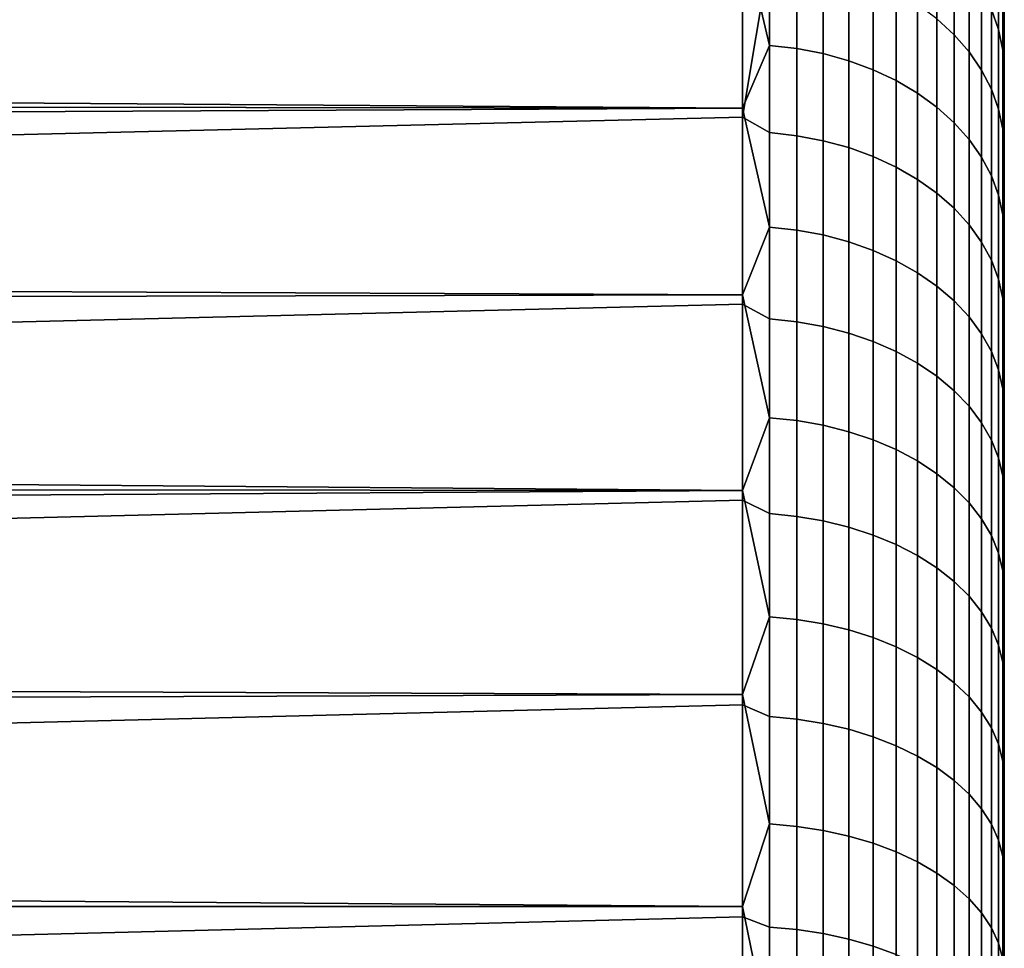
# Model space of a CAD drawing. Header units: metres. Extents: x -28 to 70, y -212 to 28.
# Tile 234 of 239: x 65.98 to 69.74, y 11.11 to 14.66. Entities that reach past the tile are written whole.
import ezdxf

# ---------------------------------------------------------------- set-up
doc = ezdxf.new("R2010")
doc.units = ezdxf.units.M
doc.layers.add('solid_10_261_102_XXX', color=7, linetype='CONTINUOUS')

msp = doc.modelspace()

# ---------------------------------------------------------------- linework, layer by layer
at = {"layer": 'solid_10_261_102_XXX'}
for points in [[(69.738998, -17.769133, 107.272606), (69.738998, 17.932938, 107.72229), (69.738998, 18.08532, 108.175804), (69.738998, -17.932938, 107.72229)], [(69.738998, 15.504929, 108.356667), (69.738998, -18.08532, 108.175804), (69.738998, -17.932938, 107.72229), (69.738998, 18.08532, 108.175804)], [(69.738998, -15.504929, 119.643333), (69.738998, 18.046963, 119.941978), (69.738998, 17.891581, 120.394615), (69.738998, -18.046963, 119.941978)], [(69.738998, 15.504929, 119.643333), (69.738998, 18.046963, 119.941978), (69.738998, -15.504929, 119.643333)], [(69.738998, -17.594128, 106.82737), (69.738998, 17.769133, 107.272606), (69.738998, 17.932938, 107.72229), (69.738998, -17.769133, 107.272606)], [(69.738998, -18.046963, 119.941978), (69.738998, 17.891581, 120.394615), (69.738998, 17.724884, 120.843132), (69.738998, -17.891581, 120.394615)], [(69.738998, -17.407883, 106.38649), (69.738998, 17.594128, 106.82737), (69.738998, 17.769133, 107.272606), (69.738998, -17.594128, 106.82737)], [(69.738998, -17.891581, 120.394615), (69.738998, 17.724884, 120.843132), (69.738998, 17.546949, 121.287277), (69.738998, -17.724884, 120.843132)], [(69.738998, -17.210682, 105.95063), (69.738998, 17.407883, 106.38649), (69.738998, 17.594128, 106.82737), (69.738998, -17.407883, 106.38649)], [(69.738998, -17.724884, 120.843132), (69.738998, 17.546949, 121.287277), (69.738998, 17.357862, 121.726875), (69.738998, -17.546949, 121.287277)], [(69.738998, -17.002487, 105.519714), (69.738998, 17.210682, 105.95063), (69.738998, 17.407883, 106.38649), (69.738998, -17.210682, 105.95063)], [(69.738998, -17.546949, 121.287277), (69.738998, 17.357862, 121.726875), (69.738998, 17.157831, 122.161415), (69.738998, -17.357862, 121.726875)], [(69.738998, -16.783562, 105.094269), (69.738998, 17.002487, 105.519714), (69.738998, 17.210682, 105.95063), (69.738998, -17.002487, 105.519714)], [(69.738998, -17.357862, 121.726875), (69.738998, 17.157831, 122.161415), (69.738998, 16.946838, 122.590958), (69.738998, -17.157831, 122.161415)], [(69.738998, -16.553968, 104.674446), (69.738998, 16.783562, 105.094269), (69.738998, 17.002487, 105.519714), (69.738998, -16.783562, 105.094269)], [(69.738998, -17.157831, 122.161415), (69.738998, 16.946838, 122.590958), (69.738998, 16.725189, 123.014877), (69.738998, -16.946838, 122.590958)], [(69.738998, -16.313856, 104.26049), (69.738998, 16.553968, 104.674446), (69.738998, 16.783562, 105.094269), (69.738998, -16.553968, 104.674446)], [(69.738998, -16.946838, 122.590958), (69.738998, 16.725189, 123.014877), (69.738998, 16.492826, 123.433266), (69.738998, -16.725189, 123.014877)], [(69.738998, -16.063461, 103.852829), (69.738998, 16.313856, 104.26049), (69.738998, 16.553968, 104.674446), (69.738998, -16.313856, 104.26049)], [(69.738998, -16.725189, 123.014877), (69.738998, 16.492826, 123.433266), (69.738998, 16.250076, 123.845558), (69.738998, -16.492826, 123.433266)], [(69.738998, -15.802787, 103.451454), (69.738998, 16.063461, 103.852829), (69.738998, 16.313856, 104.26049), (69.738998, -16.063461, 103.852829)], [(69.738998, -16.492826, 123.433266), (69.738998, 16.250076, 123.845558), (69.738998, 15.996932, 124.251732), (69.738998, -16.250076, 123.845558)], [(69.738998, -15.532204, 103.056938), (69.738998, 15.802787, 103.451454), (69.738998, 16.063461, 103.852829), (69.738998, -15.802787, 103.451454)], [(69.738998, 16, 114), (69.738998, -15.980101, 113.202301), (69.738998, -15.920498, 112.40696), (69.738998, 15.980101, 113.202301)], [(69.738998, 15.980101, 114.797699), (69.738998, -16, 114), (69.738998, -15.980101, 113.202301), (69.738998, 16, 114)], [(69.738998, -16.250076, 123.845558), (69.738998, 15.996932, 124.251732), (69.738998, 15.733649, 124.651398), (69.738998, -15.996932, 124.251732)], [(69.738998, 15.980101, 113.202301), (69.738998, -15.920498, 112.40696), (69.738998, -15.821272, 111.61525), (69.738998, 15.920498, 112.40696)], [(69.738998, 15.920498, 115.59304), (69.738998, -15.980101, 114.797699), (69.738998, -16, 114), (69.738998, 15.980101, 114.797699)], [(69.738998, 15.920498, 112.40696), (69.738998, -15.821272, 111.61525), (69.738998, -15.682758, 110.829643), (69.738998, 15.821272, 111.61525)], [(69.738998, 15.821272, 116.38475), (69.738998, -15.920498, 115.59304), (69.738998, -15.980101, 114.797699), (69.738998, 15.920498, 115.59304)], [(69.738998, 15.821272, 111.61525), (69.738998, -15.682758, 110.829643), (69.738998, -15.505274, 110.052055), (69.738998, 15.682758, 110.829643)], [(69.738998, 15.682758, 117.170357), (69.738998, -15.821272, 116.38475), (69.738998, -15.920498, 115.59304), (69.738998, 15.821272, 116.38475)], [(69.738998, -15.251647, 102.669197), (69.738998, 15.532204, 103.056938), (69.738998, 15.802787, 103.451454), (69.738998, -15.532204, 103.056938)], [(69.738998, -15.996932, 124.251732), (69.738998, 15.733649, 124.651398), (69.738998, 15.460397, 125.044273), (69.738998, -15.733649, 124.651398)], [(69.738998, 15.682758, 110.829643), (69.738998, -15.505274, 110.052055), (69.738998, -15.289163, 109.283905), (69.738998, 15.505274, 110.052055)], [(69.738998, 15.505274, 117.947945), (69.738998, -15.682758, 117.170357), (69.738998, -15.821272, 116.38475), (69.738998, 15.682758, 117.170357)], [(69.738998, -14.961531, 102.288788), (69.738998, 15.251647, 102.669197), (69.738998, 15.532204, 103.056938), (69.738998, -15.251647, 102.669197)], [(69.738998, 15.505274, 110.052055), (69.738998, -15.289163, 109.283905), (69.738998, -15.035082, 108.527679), (69.738998, 15.289163, 109.283905)], [(69.738998, 15.289163, 118.716095), (69.738998, -15.505274, 117.947945), (69.738998, -15.682758, 117.170357), (69.738998, 15.505274, 117.947945)], [(69.738998, 15.504929, 108.356667), (69.738998, -15.504929, 108.356667), (69.738998, -18.08532, 108.175804)], [(69.738998, 15.504929, 119.643333), (69.738998, -15.504929, 119.643333), (69.738998, -15.035082, 119.472321)], [(69.738998, 15.504929, 108.356667), (69.738998, 15.035082, 108.527679), (69.738998, -15.504929, 108.356667)], [(69.738998, 15.035082, 119.472321), (69.738998, 15.504929, 119.643333), (69.738998, -15.035082, 119.472321)], [(69.738998, -15.733649, 124.651398), (69.738998, 15.460397, 125.044273), (69.738998, 15.177266, 125.430244), (69.738998, -15.460397, 125.044273)], [(69.481728, 15.297222, 126.364792), (69.481728, 14.667159, 127.10601), (69.547707, 14.60647, 127.051781), (69.547707, 15.233926, 126.313629)], [(69.689995, 14.703759, 101.4842), (69.689995, 15.304596, 102.226509), (69.717125, 15.224382, 102.288216), (69.717125, 14.626696, 101.549797)], [(69.738998, 15.035082, 108.527679), (69.738998, 15.289163, 109.283905), (69.738998, -15.035082, 108.527679)], [(69.738998, 15.035082, 119.472321), (69.738998, -15.289163, 118.716095), (69.738998, -15.505274, 117.947945), (69.738998, 15.289163, 118.716095)], [(69.738998, -14.661831, 101.915688), (69.738998, 14.961531, 102.288788), (69.738998, 15.251647, 102.669197), (69.738998, -14.961531, 102.288788)], [(68.842171, 14.566311, 100.302948), (68.738998, 15.004255, 100.77607), (68.842171, 15.22572, 101.039909)], [(68.842171, 14.566311, 100.302948), (68.842171, 15.22572, 101.039909), (68.945679, 15.213342, 101.050446), (68.945679, 14.554468, 100.314087)], [(68.945679, 14.554468, 100.314087), (68.945679, 15.213342, 101.050446), (69.046921, 15.192784, 101.06794), (69.046921, 14.534801, 100.332581)], [(69.547707, 15.233926, 126.313629), (69.547707, 14.60647, 127.051781), (69.604813, 14.540965, 126.993248), (69.604813, 15.165607, 126.258408)], [(69.717125, 14.626696, 101.549797), (69.717125, 15.224382, 102.288216), (69.733521, 15.14236, 102.351311), (69.733521, 14.547892, 101.616875)], [(69.046921, 14.534801, 100.332581), (69.046921, 15.192784, 101.06794), (69.144783, 15.164273, 101.092209), (69.144783, 14.507525, 100.358231)], [(69.144783, 14.507525, 100.358231), (69.144783, 15.164273, 101.092209), (69.238182, 15.128122, 101.122986), (69.238182, 14.472939, 100.390747)], [(69.604813, 15.165607, 126.258408), (69.604813, 14.540965, 126.993248), (69.65242, 14.471364, 126.931053), (69.65242, 15.093017, 126.19973)], [(69.738998, -15.460397, 125.044273), (69.738998, 15.177266, 125.430244), (69.738998, 14.884641, 125.808784), (69.738998, -15.177266, 125.430244)], [(69.238182, 14.472939, 100.390747), (69.238182, 15.128122, 101.122986), (69.326111, 15.084727, 101.15992), (69.326111, 14.431424, 100.429787)], [(69.733521, 15.14236, 102.351311), (69.738998, 14.961531, 102.288788), (69.738998, 14.661831, 101.915688)], [(69.733521, 14.547892, 101.616875), (69.733521, 15.14236, 102.351311), (69.738998, 14.661831, 101.915688)], [(69.65242, 15.093017, 126.19973), (69.65242, 14.471364, 126.931053), (69.689995, 14.398432, 126.865883), (69.689995, 15.016951, 126.138245)], [(69.326111, 14.431424, 100.429787), (69.326111, 15.084727, 101.15992), (69.407585, 15.034565, 101.202621), (69.407585, 14.383434, 100.474915)], [(69.407585, 14.383434, 100.474915), (69.407585, 15.034565, 101.202621), (69.481728, 14.978186, 101.25061), (69.481728, 14.329497, 100.525635)], [(69.689995, 15.016951, 126.138245), (69.689995, 14.398432, 126.865883), (69.717125, 14.322968, 126.798454), (69.717125, 14.938245, 126.074631)], [(69.738998, 15.035082, 108.527679), (69.738998, -15.035082, 108.527679), (69.738998, -15.504929, 108.356667)], [(69.738998, 15.035082, 119.472321), (69.738998, -15.035082, 119.472321), (69.738998, -15.289163, 118.716095)], [(23.429691, 14.658836, 100.394173), (23.217052, 14.924403, 100.686012), (68.738998, 15.004255, 100.77607), (68.738998, 14.32591, 100.04406)], [(68.842171, 14.566311, 100.302948), (68.738998, 14.32591, 100.04406), (68.738998, 15.004255, 100.77607)], [(69.481728, 14.329497, 100.525635), (69.481728, 14.978186, 101.25061), (69.547707, 14.916209, 101.30336), (69.547707, 14.270205, 100.58139)], [(68.738998, 14.97224, 127.26017), (59.5, 14.753886, 127.502701), (59.5, 14.068986, 128.214905), (68.738998, 14.292127, 127.99054)], [(68.842171, 14.909554, 127.322601), (68.738998, 14.97224, 127.26017), (68.738998, 14.292127, 127.99054)], [(69.717125, 14.938245, 126.074631), (69.717125, 14.322968, 126.798454), (69.733521, 14.245801, 126.7295), (69.733521, 14.857763, 126.009575)], [(69.738998, -14.35288, 101.550308), (69.738998, 14.661831, 101.915688), (69.738998, 14.961531, 102.288788), (69.738998, -14.661831, 101.915688)], [(68.842171, 14.909554, 127.322601), (68.738998, 14.292127, 127.99054), (68.842171, 14.232607, 128.043488)], [(68.842171, 14.909554, 127.322601), (68.842171, 14.232607, 128.043488), (68.945679, 14.221036, 128.032074), (68.945679, 14.897432, 127.311775)], [(69.547707, 14.270205, 100.58139), (69.547707, 14.916209, 101.30336), (69.604813, 14.849316, 101.360298), (69.604813, 14.206208, 100.641563)], [(68.945679, 14.897432, 127.311775), (68.945679, 14.221036, 128.032074), (69.046921, 14.201819, 128.013107), (69.046921, 14.877302, 127.293785)], [(69.046921, 14.877302, 127.293785), (69.046921, 14.201819, 128.013107), (69.144783, 14.175169, 127.986809), (69.144783, 14.849383, 127.268837)], [(69.733521, 14.857763, 126.009575), (69.738998, 14.582468, 126.179962), (69.738998, 14.884641, 125.808784)], [(69.738998, -15.177266, 125.430244), (69.738998, 14.884641, 125.808784), (69.738998, 14.582468, 126.179962), (69.738998, -14.884641, 125.808784)], [(69.144783, 14.849383, 127.268837), (69.144783, 14.175169, 127.986809), (69.238182, 14.141376, 127.953468), (69.238182, 14.813982, 127.237206)], [(69.604813, 14.206208, 100.641563), (69.604813, 14.849316, 101.360298), (69.65242, 14.778239, 101.420799), (69.65242, 14.138209, 100.705505)], [(69.733521, 14.857763, 126.009575), (69.733521, 14.245801, 126.7295), (69.738998, 14.582468, 126.179962)], [(69.238182, 14.813982, 127.237206), (69.238182, 14.141376, 127.953468), (69.326111, 14.10081, 127.913437), (69.326111, 14.771488, 127.199234)], [(69.326111, 14.771488, 127.199234), (69.326111, 14.10081, 127.913437), (69.407585, 14.05392, 127.867172), (69.407585, 14.722367, 127.155342)], [(69.65242, 14.138209, 100.705505), (69.65242, 14.778239, 101.420799), (69.689995, 14.703759, 101.4842), (69.689995, 14.066956, 100.772507)], [(69.407585, 14.722367, 127.155342), (69.407585, 14.05392, 127.867172), (69.481728, 14.001219, 127.81517), (69.481728, 14.667159, 127.10601)], [(69.689995, 14.066956, 100.772507), (69.689995, 14.703759, 101.4842), (69.717125, 14.626696, 101.549797), (69.717125, 13.993229, 100.841835)], [(23.646887, 14.385695, 100.10569), (23.429691, 14.658836, 100.394173), (68.738998, 14.32591, 100.04406)], [(69.481728, 14.667159, 127.10601), (69.481728, 14.001219, 127.81517), (69.547707, 13.943284, 127.758003), (69.547707, 14.60647, 127.051781)], [(69.733521, 14.547892, 101.616875), (69.738998, 14.661831, 101.915688), (69.738998, 14.35288, 101.550308)], [(69.738998, -14.35288, 101.550308), (69.738998, 14.35288, 101.550308), (69.738998, 14.661831, 101.915688)], [(69.547707, 14.60647, 127.051781), (69.547707, 13.943284, 127.758003), (69.604813, 13.880754, 127.696304), (69.604813, 14.540965, 126.993248)], [(69.717125, 13.993229, 100.841835), (69.717125, 14.626696, 101.549797), (69.733521, 14.547892, 101.616875), (69.733521, 13.917839, 100.912727)], [(68.842171, 13.87127, 99.599503), (68.738998, 14.32591, 100.04406), (68.842171, 14.566311, 100.302948)], [(68.842171, 13.87127, 99.599503), (68.842171, 14.566311, 100.302948), (68.945679, 14.554468, 100.314087), (68.945679, 13.859993, 99.611206)], [(69.733521, 14.245801, 126.7295), (69.738998, 14.271245, 126.54319), (69.738998, 14.582468, 126.179962)], [(69.738998, -14.884641, 125.808784), (69.738998, 14.582468, 126.179962), (69.738998, 14.271245, 126.54319), (69.738998, -14.582468, 126.179962)], [(68.945679, 13.859993, 99.611206), (68.945679, 14.554468, 100.314087), (69.046921, 14.534801, 100.332581), (69.046921, 13.841265, 99.630653)], [(69.046921, 13.841265, 99.630653), (69.046921, 14.534801, 100.332581), (69.144783, 14.507525, 100.358231), (69.144783, 13.81529, 99.657616)], [(69.604813, 14.540965, 126.993248), (69.604813, 13.880754, 127.696304), (69.65242, 13.814313, 127.630753), (69.65242, 14.471364, 126.931053)], [(69.733521, 14.547892, 101.616875), (69.738998, 14.35288, 101.550308), (69.738998, 14.034831, 101.192841)], [(69.733521, 13.917839, 100.912727), (69.733521, 14.547892, 101.616875), (69.738998, 14.034831, 101.192841)], [(69.144783, 13.81529, 99.657616), (69.144783, 14.507525, 100.358231), (69.238182, 14.472939, 100.390747), (69.238182, 13.782354, 99.691811)], [(69.238182, 13.782354, 99.691811), (69.238182, 14.472939, 100.390747), (69.326111, 14.431424, 100.429787), (69.326111, 13.74282, 99.732849)], [(69.65242, 14.471364, 126.931053), (69.65242, 13.814313, 127.630753), (69.689995, 13.744692, 127.56205), (69.689995, 14.398432, 126.865883)], [(69.326111, 13.74282, 99.732849), (69.326111, 14.431424, 100.429787), (69.407585, 14.383434, 100.474915), (69.407585, 13.69712, 99.780296)], [(23.868639, 14.104941, 99.82077), (23.646887, 14.385695, 100.10569), (68.738998, 14.32591, 100.04406)], [(69.407585, 13.69712, 99.780296), (69.407585, 14.383434, 100.474915), (69.481728, 14.329497, 100.525635), (69.481728, 13.645757, 99.833618)], [(69.689995, 14.398432, 126.865883), (69.689995, 13.744692, 127.56205), (69.717125, 13.672654, 127.490974), (69.717125, 14.322968, 126.798454)], [(69.738998, -14.034831, 101.192841), (69.738998, 14.034831, 101.192841), (69.738998, 14.35288, 101.550308)], [(69.738998, -14.35288, 101.550308), (69.738998, -14.034831, 101.192841), (69.738998, 14.35288, 101.550308)], [(24.094151, 13.816758, 99.53981), (23.868639, 14.104941, 99.82077), (68.738998, 14.32591, 100.04406), (68.738998, 13.611893, 99.346794)], [(68.842171, 13.87127, 99.599503), (68.738998, 13.611893, 99.346794), (68.738998, 14.32591, 100.04406)], [(69.481728, 13.645757, 99.833618), (69.481728, 14.329497, 100.525635), (69.547707, 14.270205, 100.58139), (69.547707, 13.589293, 99.892235)], [(69.717125, 14.322968, 126.798454), (69.717125, 13.672654, 127.490974), (69.733521, 13.598991, 127.418289), (69.733521, 14.245801, 126.7295)], [(68.738998, 14.292127, 127.99054), (59.5, 14.068986, 128.214905), (59.5, 13.349746, 128.892426), (68.738998, 13.576427, 128.686066)], [(68.842171, 13.520846, 128.730011), (68.842171, 14.232607, 128.043488), (68.738998, 14.292127, 127.99054), (68.738998, 13.576427, 128.686066)], [(69.547707, 13.589293, 99.892235), (69.547707, 14.270205, 100.58139), (69.604813, 14.206208, 100.641563), (69.604813, 13.52835, 99.955505)], [(69.733521, 14.245801, 126.7295), (69.738998, 13.95091, 126.898529), (69.738998, 14.271245, 126.54319)], [(69.738998, -14.271245, 126.54319), (69.738998, 14.271245, 126.54319), (69.738998, 13.95091, 126.898529)], [(69.738998, -14.271245, 126.54319), (69.738998, -14.582468, 126.179962), (69.738998, 14.271245, 126.54319)], [(68.842171, 14.232607, 128.043488), (68.842171, 13.520846, 128.730011), (68.945679, 13.509854, 128.718033), (68.945679, 14.221036, 128.032074)], [(68.945679, 14.221036, 128.032074), (68.945679, 13.509854, 128.718033), (69.046921, 13.491598, 128.698151), (69.046921, 14.201819, 128.013107)], [(69.733521, 14.245801, 126.7295), (69.733521, 13.598991, 127.418289), (69.738998, 13.95091, 126.898529)], [(69.046921, 14.201819, 128.013107), (69.046921, 13.491598, 128.698151), (69.144783, 13.46628, 128.670563), (69.144783, 14.175169, 127.986809)], [(69.604813, 13.52835, 99.955505), (69.604813, 14.206208, 100.641563), (69.65242, 14.138209, 100.705505), (69.65242, 13.463596, 100.022728)], [(69.144783, 14.175169, 127.986809), (69.144783, 13.46628, 128.670563), (69.238182, 13.434176, 128.63559), (69.238182, 14.141376, 127.953468)], [(69.238182, 14.141376, 127.953468), (69.238182, 13.434176, 128.63559), (69.326111, 13.39564, 128.593613), (69.326111, 14.10081, 127.913437)], [(69.65242, 13.463596, 100.022728), (69.65242, 14.138209, 100.705505), (69.689995, 14.066956, 100.772507), (69.689995, 13.395742, 100.09317)], [(69.326111, 14.10081, 127.913437), (69.326111, 13.39564, 128.593613), (69.407585, 13.351095, 128.545074), (69.407585, 14.05392, 127.867172)], [(69.407585, 14.05392, 127.867172), (69.407585, 13.351095, 128.545074), (69.481728, 13.301029, 128.49054), (69.481728, 14.001219, 127.81517)], [(69.689995, 13.395742, 100.09317), (69.689995, 14.066956, 100.772507), (69.717125, 13.993229, 100.841835), (69.717125, 13.325534, 100.166061)], [(69.733521, 13.917839, 100.912727), (69.738998, 14.034831, 101.192841), (69.738998, 13.707823, 100.843422)], [(69.738998, -13.707823, 100.843422), (69.738998, 13.707823, 100.843422), (69.738998, 14.034831, 101.192841)], [(69.738998, -14.034831, 101.192841), (69.738998, -13.707823, 100.843422), (69.738998, 14.034831, 101.192841)], [(69.481728, 14.001219, 127.81517), (69.481728, 13.301029, 128.49054), (69.547707, 13.245993, 128.430573), (69.547707, 13.943284, 127.758003)], [(69.717125, 13.325534, 100.166061), (69.717125, 13.993229, 100.841835), (69.733521, 13.917839, 100.912727), (69.733521, 13.25374, 100.240593)], [(69.547707, 13.943284, 127.758003), (69.547707, 13.245993, 128.430573), (69.604813, 13.186588, 128.36586), (69.604813, 13.880754, 127.696304)], [(69.733521, 13.598991, 127.418289), (69.738998, 13.621865, 127.24556), (69.738998, 13.95091, 126.898529)], [(69.738998, -13.95091, 126.898529), (69.738998, 13.95091, 126.898529), (69.738998, 13.621865, 127.24556)], [(69.738998, -13.95091, 126.898529), (69.738998, -14.271245, 126.54319), (69.738998, 13.95091, 126.898529)], [(69.733521, 13.917839, 100.912727), (69.738998, 13.707823, 100.843422), (69.738998, 13.37223, 100.502472)], [(69.733521, 13.25374, 100.240593), (69.733521, 13.917839, 100.912727), (69.738998, 13.37223, 100.502472)], [(68.842171, 13.1423, 98.931274), (68.738998, 13.611893, 99.346794), (68.842171, 13.87127, 99.599503)], [(68.842171, 13.1423, 98.931274), (68.842171, 13.87127, 99.599503), (68.945679, 13.859993, 99.611206), (68.945679, 13.131615, 98.943527)], [(68.945679, 13.131615, 98.943527), (68.945679, 13.859993, 99.611206), (69.046921, 13.841265, 99.630653), (69.046921, 13.113871, 98.963867)], [(69.604813, 13.880754, 127.696304), (69.604813, 13.186588, 128.36586), (69.65242, 13.12347, 128.297104), (69.65242, 13.814313, 127.630753)], [(24.323555, 13.521081, 99.262962), (24.094151, 13.816758, 99.53981), (68.738998, 13.611893, 99.346794)], [(69.046921, 13.113871, 98.963867), (69.046921, 13.841265, 99.630653), (69.144783, 13.81529, 99.657616), (69.144783, 13.089261, 98.992088)], [(69.144783, 13.089261, 98.992088), (69.144783, 13.81529, 99.657616), (69.238182, 13.782354, 99.691811), (69.238182, 13.058056, 99.027863)], [(69.65242, 13.814313, 127.630753), (69.65242, 13.12347, 128.297104), (69.689995, 13.057331, 128.225052), (69.689995, 13.744692, 127.56205)], [(69.238182, 13.058056, 99.027863), (69.238182, 13.782354, 99.691811), (69.326111, 13.74282, 99.732849), (69.326111, 13.020599, 99.070808)], [(69.326111, 13.020599, 99.070808), (69.326111, 13.74282, 99.732849), (69.407585, 13.69712, 99.780296), (69.407585, 12.977301, 99.120461)], [(69.689995, 13.744692, 127.56205), (69.689995, 13.057331, 128.225052), (69.717125, 12.988896, 128.150497), (69.717125, 13.672654, 127.490974)], [(69.407585, 12.977301, 99.120461), (69.407585, 13.69712, 99.780296), (69.481728, 13.645757, 99.833618), (69.481728, 12.928637, 99.176254)], [(69.738998, -13.37223, 100.502472), (69.738998, 13.37223, 100.502472), (69.738998, 13.707823, 100.843422)], [(69.738998, -13.707823, 100.843422), (69.738998, -13.37223, 100.502472), (69.738998, 13.707823, 100.843422)], [(69.717125, 13.672654, 127.490974), (69.717125, 12.988896, 128.150497), (69.733521, 12.918917, 128.074249), (69.733521, 13.598991, 127.418289)], [(69.481728, 12.928637, 99.176254), (69.481728, 13.645757, 99.833618), (69.547707, 13.589293, 99.892235), (69.547707, 12.87514, 99.237595)], [(69.733521, 13.598991, 127.418289), (69.738998, 13.284168, 127.584213), (69.738998, 13.621865, 127.24556)], [(69.738998, -13.621865, 127.24556), (69.738998, 13.621865, 127.24556), (69.738998, 13.284168, 127.584213)], [(69.738998, -13.621865, 127.24556), (69.738998, -13.95091, 126.898529), (69.738998, 13.621865, 127.24556)], [(24.556677, 13.218017, 98.990532), (24.323555, 13.521081, 99.262962), (68.738998, 13.611893, 99.346794), (68.738998, 12.863983, 98.68602)], [(68.842171, 13.1423, 98.931274), (68.738998, 12.863983, 98.68602), (68.738998, 13.611893, 99.346794)], [(69.547707, 12.87514, 99.237595), (69.547707, 13.589293, 99.892235), (69.604813, 13.52835, 99.955505), (69.604813, 12.8174, 99.303795)], [(69.733521, 13.598991, 127.418289), (69.733521, 12.918917, 128.074249), (69.738998, 13.284168, 127.584213)], [(68.738998, 13.576427, 128.686066), (59.5, 13.349746, 128.892426), (59.5, 12.59792, 129.533585), (68.738998, 12.826921, 129.345032)], [(68.842171, 12.776011, 129.380508), (68.842171, 13.520846, 128.730011), (68.738998, 13.576427, 128.686066), (68.738998, 12.826921, 129.345032)], [(68.842171, 13.520846, 128.730011), (68.842171, 12.776011, 129.380508), (68.945679, 12.765625, 129.368011), (68.945679, 13.509854, 128.718033)], [(68.945679, 13.509854, 128.718033), (68.945679, 12.765625, 129.368011), (69.046921, 12.748375, 129.347244), (69.046921, 13.491598, 128.698151)], [(69.604813, 12.8174, 99.303795), (69.604813, 13.52835, 99.955505), (69.65242, 13.463596, 100.022728), (69.65242, 12.756049, 99.374138)], [(69.046921, 13.491598, 128.698151), (69.046921, 12.748375, 129.347244), (69.144783, 12.724451, 129.318436), (69.144783, 13.46628, 128.670563)], [(69.144783, 13.46628, 128.670563), (69.144783, 12.724451, 129.318436), (69.238182, 12.694117, 129.281921), (69.238182, 13.434176, 128.63559)], [(69.238182, 13.434176, 128.63559), (69.238182, 12.694117, 129.281921), (69.326111, 12.657703, 129.238083), (69.326111, 13.39564, 128.593613)], [(69.65242, 12.756049, 99.374138), (69.65242, 13.463596, 100.022728), (69.689995, 13.395742, 100.09317), (69.689995, 12.691762, 99.447853)], [(69.326111, 13.39564, 128.593613), (69.326111, 12.657703, 129.238083), (69.407585, 12.615612, 129.187408), (69.407585, 13.351095, 128.545074)], [(69.689995, 12.691762, 99.447853), (69.689995, 13.395742, 100.09317), (69.717125, 13.325534, 100.166061), (69.717125, 12.625242, 99.524124)], [(69.733521, 13.25374, 100.240593), (69.738998, 13.37223, 100.502472), (69.738998, 13.028017, 100.169937)], [(69.738998, -13.028017, 100.169937), (69.738998, 13.028017, 100.169937), (69.738998, 13.37223, 100.502472)], [(69.738998, -13.37223, 100.502472), (69.738998, -13.028017, 100.169937), (69.738998, 13.37223, 100.502472)], [(69.407585, 13.351095, 128.545074), (69.407585, 12.615612, 129.187408), (69.481728, 12.568304, 129.130463), (69.481728, 13.301029, 128.49054)], [(69.717125, 12.625242, 99.524124), (69.717125, 13.325534, 100.166061), (69.733521, 13.25374, 100.240593), (69.733521, 12.557222, 99.602112)], [(69.481728, 13.301029, 128.49054), (69.481728, 12.568304, 129.130463), (69.547707, 12.516298, 129.067856), (69.547707, 13.245993, 128.430573)], [(69.733521, 12.918917, 128.074249), (69.738998, 12.938039, 127.914276), (69.738998, 13.284168, 127.584213)], [(69.738998, -13.284168, 127.584213), (69.738998, 13.284168, 127.584213), (69.738998, 12.938039, 127.914276)], [(69.738998, -13.284168, 127.584213), (69.738998, -13.621865, 127.24556), (69.738998, 13.284168, 127.584213)], [(69.547707, 13.245993, 128.430573), (69.547707, 12.516298, 129.067856), (69.604813, 12.460168, 129.000275), (69.604813, 13.186588, 128.36586)], [(69.733521, 13.25374, 100.240593), (69.738998, 13.028017, 100.169937), (69.738998, 12.675696, 99.846321)], [(69.733521, 12.557222, 99.602112), (69.733521, 13.25374, 100.240593), (69.738998, 12.675696, 99.846321)], [(24.792276, 12.908057, 98.723152), (24.556677, 13.218017, 98.990532), (68.738998, 12.863983, 98.68602)], [(69.604813, 13.186588, 128.36586), (69.604813, 12.460168, 129.000275), (69.65242, 12.400527, 128.928482), (69.65242, 13.12347, 128.297104)], [(68.842171, 12.381181, 98.299904), (68.738998, 12.863983, 98.68602), (68.842171, 13.1423, 98.931274)], [(68.842171, 12.381181, 98.299904), (68.842171, 13.1423, 98.931274), (68.945679, 13.131615, 98.943527), (68.945679, 12.371115, 98.312668)], [(68.945679, 12.371115, 98.312668), (68.945679, 13.131615, 98.943527), (69.046921, 13.113871, 98.963867), (69.046921, 12.354398, 98.33387)], [(69.046921, 12.354398, 98.33387), (69.046921, 13.113871, 98.963867), (69.144783, 13.089261, 98.992088), (69.144783, 12.331214, 98.363266)], [(69.65242, 13.12347, 128.297104), (69.65242, 12.400527, 128.928482), (69.689995, 12.338031, 128.853241), (69.689995, 13.057331, 128.225052)], [(69.144783, 12.331214, 98.363266), (69.144783, 13.089261, 98.992088), (69.238182, 13.058056, 99.027863), (69.238182, 12.301816, 98.400543)], [(69.238182, 12.301816, 98.400543), (69.238182, 13.058056, 99.027863), (69.326111, 13.020599, 99.070808), (69.326111, 12.266529, 98.44529)], [(69.689995, 13.057331, 128.225052), (69.689995, 12.338031, 128.853241), (69.717125, 12.273365, 128.775391), (69.717125, 12.988896, 128.150497)], [(69.326111, 12.266529, 98.44529), (69.326111, 13.020599, 99.070808), (69.407585, 12.977301, 99.120461), (69.407585, 12.225738, 98.497017)], [(69.738998, -12.675696, 99.846321), (69.738998, 12.675696, 99.846321), (69.738998, 13.028017, 100.169937)], [(69.738998, -13.028017, 100.169937), (69.738998, -12.675696, 99.846321), (69.738998, 13.028017, 100.169937)], [(69.717125, 12.988896, 128.150497), (69.717125, 12.273365, 128.775391), (69.733521, 12.207241, 128.695786), (69.733521, 12.918917, 128.074249)], [(69.407585, 12.225738, 98.497017), (69.407585, 12.977301, 99.120461), (69.481728, 12.928637, 99.176254), (69.481728, 12.179892, 98.555153)], [(25.030777, 12.590907, 98.460724), (24.792276, 12.908057, 98.723152), (68.738998, 12.863983, 98.68602)], [(69.481728, 12.179892, 98.555153), (69.481728, 12.928637, 99.176254), (69.547707, 12.87514, 99.237595), (69.547707, 12.129494, 98.619064)], [(69.733521, 12.918917, 128.074249), (69.738998, 12.583714, 128.235519), (69.738998, 12.938039, 127.914276)], [(69.733521, 12.918917, 128.074249), (69.733521, 12.207241, 128.695786), (69.738998, 12.583714, 128.235519)], [(69.738998, -12.938039, 127.914276), (69.738998, 12.938039, 127.914276), (69.738998, 12.583714, 128.235519)], [(69.738998, -12.938039, 127.914276), (69.738998, -13.284168, 127.584213), (69.738998, 12.938039, 127.914276)], [(69.547707, 12.129494, 98.619064), (69.547707, 12.87514, 99.237595), (69.604813, 12.8174, 99.303795), (69.604813, 12.075098, 98.688042)], [(25.271624, 12.267066, 98.203827), (25.030777, 12.590907, 98.460724), (68.738998, 12.863983, 98.68602), (68.738998, 12.084042, 98.063377)], [(68.842171, 12.381181, 98.299904), (68.738998, 12.084042, 98.063377), (68.738998, 12.863983, 98.68602)], [(68.738998, 12.826921, 129.345032), (59.5, 12.59792, 129.533585), (59.5, 11.815347, 130.136841), (68.738998, 12.045477, 129.96579)], [(68.842171, 11.999926, 129.993378), (68.842171, 12.776011, 129.380508), (68.738998, 12.826921, 129.345032), (68.738998, 12.045477, 129.96579)], [(69.604813, 12.075098, 98.688042), (69.604813, 12.8174, 99.303795), (69.65242, 12.756049, 99.374138), (69.65242, 12.0173, 98.76133)], [(68.842171, 12.776011, 129.380508), (68.842171, 11.999926, 129.993378), (68.945679, 11.99017, 129.980377), (68.945679, 12.765625, 129.368011)], [(68.945679, 12.765625, 129.368011), (68.945679, 11.99017, 129.980377), (69.046921, 11.973968, 129.958786), (69.046921, 12.748375, 129.347244)], [(69.65242, 12.0173, 98.76133), (69.65242, 12.756049, 99.374138), (69.689995, 12.691762, 99.447853), (69.689995, 11.956735, 98.838127)], [(69.046921, 12.748375, 129.347244), (69.046921, 11.973968, 129.958786), (69.144783, 11.951497, 129.928833), (69.144783, 12.724451, 129.318436)], [(69.144783, 12.724451, 129.318436), (69.144783, 11.951497, 129.928833), (69.238182, 11.923005, 129.890869), (69.238182, 12.694117, 129.281921)], [(69.238182, 12.694117, 129.281921), (69.238182, 11.923005, 129.890869), (69.326111, 11.888803, 129.845276), (69.326111, 12.657703, 129.238083)], [(69.689995, 11.956735, 98.838127), (69.689995, 12.691762, 99.447853), (69.717125, 12.625242, 99.524124), (69.717125, 11.894069, 98.917595)], [(69.326111, 12.657703, 129.238083), (69.326111, 11.888803, 129.845276), (69.407585, 11.849269, 129.792587), (69.407585, 12.615612, 129.187408)], [(69.733521, 12.557222, 99.602112), (69.738998, 12.675696, 99.846321), (69.738998, 12.315182, 99.531548)], [(69.738998, -12.315182, 99.531548), (69.738998, 12.315182, 99.531548), (69.738998, 12.675696, 99.846321)], [(69.738998, -12.675696, 99.846321), (69.738998, -12.315182, 99.531548), (69.738998, 12.675696, 99.846321)], [(69.407585, 12.615612, 129.187408), (69.407585, 11.849269, 129.792587), (69.481728, 11.804834, 129.733368), (69.481728, 12.568304, 129.130463)], [(69.717125, 11.894069, 98.917595), (69.717125, 12.625242, 99.524124), (69.733521, 12.557222, 99.602112), (69.733521, 11.829988, 98.998856)], [(69.481728, 12.568304, 129.130463), (69.481728, 11.804834, 129.733368), (69.547707, 11.755989, 129.668274), (69.547707, 12.516298, 129.067856)], [(69.733521, 12.207241, 128.695786), (69.738998, 12.221237, 128.547897), (69.738998, 12.583714, 128.235519)], [(69.738998, -12.583714, 128.235519), (69.738998, 12.583714, 128.235519), (69.738998, 12.221237, 128.547897)], [(69.738998, -12.583714, 128.235519), (69.738998, -12.938039, 127.914276), (69.738998, 12.583714, 128.235519)], [(69.733521, 12.557222, 99.602112), (69.738998, 12.315182, 99.531548), (69.738998, 11.946988, 99.226051)], [(69.733521, 11.829988, 98.998856), (69.733521, 12.557222, 99.602112), (69.738998, 11.946988, 99.226051)], [(69.547707, 12.516298, 129.067856), (69.547707, 11.755989, 129.668274), (69.604813, 11.703267, 129.598007), (69.604813, 12.460168, 129.000275)], [(69.604813, 12.460168, 129.000275), (69.604813, 11.703267, 129.598007), (69.65242, 11.647249, 129.523346), (69.65242, 12.400527, 128.928482)], [(68.842171, 11.589776, 97.706947), (68.738998, 12.084042, 98.063377), (68.842171, 12.381181, 98.299904)], [(68.842171, 11.589776, 97.706947), (68.842171, 12.381181, 98.299904), (68.945679, 12.371115, 98.312668), (68.945679, 11.580354, 97.720192)], [(69.65242, 12.400527, 128.928482), (69.65242, 11.647249, 129.523346), (69.689995, 11.58855, 129.445114), (69.689995, 12.338031, 128.853241)], [(68.945679, 11.580354, 97.720192), (68.945679, 12.371115, 98.312668), (69.046921, 12.354398, 98.33387), (69.046921, 11.564706, 97.742188)], [(69.046921, 11.564706, 97.742188), (69.046921, 12.354398, 98.33387), (69.144783, 12.331214, 98.363266), (69.144783, 11.543003, 97.772697)], [(69.144783, 11.543003, 97.772697), (69.144783, 12.331214, 98.363266), (69.238182, 12.301816, 98.400543), (69.238182, 11.515485, 97.811386)], [(69.689995, 12.338031, 128.853241), (69.689995, 11.58855, 129.445114), (69.717125, 11.527813, 129.364151), (69.717125, 12.273365, 128.775391)], [(69.738998, -11.946988, 99.226051), (69.738998, 11.946988, 99.226051), (69.738998, 12.315182, 99.531548)], [(69.738998, -12.315182, 99.531548), (69.738998, -11.946988, 99.226051), (69.738998, 12.315182, 99.531548)], [(25.512733, 11.937989, 97.953682), (25.271624, 12.267066, 98.203827), (68.738998, 12.084042, 98.063377)], [(69.238182, 11.515485, 97.811386), (69.238182, 12.301816, 98.400543), (69.326111, 12.266529, 98.44529), (69.326111, 11.482452, 97.857819)], [(69.326111, 11.482452, 97.857819), (69.326111, 12.266529, 98.44529), (69.407585, 12.225738, 98.497017), (69.407585, 11.444269, 97.911499)], [(69.717125, 12.273365, 128.775391), (69.717125, 11.527813, 129.364151), (69.733521, 11.465705, 129.281387), (69.733521, 12.207241, 128.695786)], [(69.407585, 11.444269, 97.911499), (69.407585, 12.225738, 98.497017), (69.481728, 12.179892, 98.555153), (69.481728, 11.401354, 97.971832)], [(69.733521, 12.207241, 128.695786), (69.738998, 11.851003, 128.851044), (69.738998, 12.221237, 128.547897)], [(69.733521, 12.207241, 128.695786), (69.733521, 11.465705, 129.281387), (69.738998, 11.851003, 128.851044)], [(69.738998, -12.221237, 128.547897), (69.738998, 12.221237, 128.547897), (69.738998, 11.851003, 128.851044)], [(69.738998, -12.221237, 128.547897), (69.738998, -12.583714, 128.235519), (69.738998, 12.221237, 128.547897)], [(69.481728, 11.401354, 97.971832), (69.481728, 12.179892, 98.555153), (69.547707, 12.129494, 98.619064), (69.547707, 11.354177, 98.038155)], [(69.547707, 11.354177, 98.038155), (69.547707, 12.129494, 98.619064), (69.604813, 12.075098, 98.688042), (69.604813, 11.303258, 98.109734)], [(25.75462, 11.603476, 97.710144), (25.512733, 11.937989, 97.953682), (68.738998, 12.084042, 98.063377), (68.738998, 11.274012, 97.480415)], [(68.842171, 11.589776, 97.706947), (68.738998, 11.274012, 97.480415), (68.738998, 12.084042, 98.063377)], [(68.738998, 12.045477, 129.96579), (59.5, 11.815347, 130.136841), (59.5, 11.003933, 130.700699), (68.738998, 11.234039, 130.546799)], [(68.842171, 11.194486, 130.567139), (68.842171, 11.999926, 129.993378), (68.738998, 12.045477, 129.96579), (68.738998, 11.234039, 130.546799)], [(69.604813, 11.303258, 98.109734), (69.604813, 12.075098, 98.688042), (69.65242, 12.0173, 98.76133), (69.65242, 11.249155, 98.185791)], [(69.65242, 11.249155, 98.185791), (69.65242, 12.0173, 98.76133), (69.689995, 11.956735, 98.838127), (69.689995, 11.192461, 98.265495)], [(68.842171, 11.999926, 129.993378), (68.842171, 11.194486, 130.567139), (68.945679, 11.185385, 130.553665), (68.945679, 11.99017, 129.980377)], [(68.945679, 11.99017, 129.980377), (68.945679, 11.185385, 130.553665), (69.046921, 11.17027, 130.531296), (69.046921, 11.973968, 129.958786)], [(69.046921, 11.973968, 129.958786), (69.046921, 11.17027, 130.531296), (69.144783, 11.149308, 130.500275), (69.144783, 11.951497, 129.928833)], [(69.144783, 11.951497, 129.928833), (69.144783, 11.149308, 130.500275), (69.238182, 11.122728, 130.460938), (69.238182, 11.923005, 129.890869)], [(69.689995, 11.192461, 98.265495), (69.689995, 11.956735, 98.838127), (69.717125, 11.894069, 98.917595), (69.717125, 11.1338, 98.347961)], [(69.733521, 11.829988, 98.998856), (69.738998, 11.946988, 99.226051), (69.738998, 11.571122, 98.929863)], [(69.738998, -11.571122, 98.929863), (69.738998, 11.571122, 98.929863), (69.738998, 11.946988, 99.226051)], [(69.738998, -11.946988, 99.226051), (69.738998, -11.571122, 98.929863), (69.738998, 11.946988, 99.226051)], [(69.238182, 11.923005, 129.890869), (69.238182, 11.122728, 130.460938), (69.326111, 11.090823, 130.413727), (69.326111, 11.888803, 129.845276)], [(69.326111, 11.888803, 129.845276), (69.326111, 11.090823, 130.413727), (69.407585, 11.053942, 130.359146), (69.407585, 11.849269, 129.792587)], [(69.717125, 11.1338, 98.347961), (69.717125, 11.894069, 98.917595), (69.733521, 11.829988, 98.998856), (69.733521, 11.073815, 98.432289)], [(69.733521, 11.465705, 129.281387), (69.738998, 11.472945, 129.145004), (69.738998, 11.851003, 128.851044)], [(69.738998, -11.851003, 128.851044), (69.738998, 11.851003, 128.851044), (69.738998, 11.472945, 129.145004)], [(69.738998, -11.851003, 128.851044), (69.738998, -12.221237, 128.547897), (69.738998, 11.851003, 128.851044)], [(69.407585, 11.849269, 129.792587), (69.407585, 11.053942, 130.359146), (69.481728, 11.01249, 130.297791), (69.481728, 11.804834, 129.733368)], [(69.733521, 11.829988, 98.998856), (69.738998, 11.571122, 98.929863), (69.738998, 11.187945, 98.64325)], [(69.733521, 11.073815, 98.432289), (69.733521, 11.829988, 98.998856), (69.738998, 11.187945, 98.64325)], [(69.481728, 11.804834, 129.733368), (69.481728, 11.01249, 130.297791), (69.547707, 10.966923, 130.230362), (69.547707, 11.755989, 129.668274)], [(69.547707, 11.755989, 129.668274), (69.547707, 10.966923, 130.230362), (69.604813, 10.91774, 130.157578), (69.604813, 11.703267, 129.598007)], [(69.604813, 11.703267, 129.598007), (69.604813, 10.91774, 130.157578), (69.65242, 10.865481, 130.080231), (69.65242, 11.647249, 129.523346)], [(69.65242, 11.647249, 129.523346), (69.65242, 10.865481, 130.080231), (69.689995, 10.810722, 129.999191), (69.689995, 11.58855, 129.445114)], [(25.996605, 11.26411, 97.473663), (25.75462, 11.603476, 97.710144), (68.738998, 11.274012, 97.480415)], [(68.842171, 10.770021, 97.153839), (68.738998, 11.274012, 97.480415), (68.842171, 11.589776, 97.706947)], [(68.842171, 10.770021, 97.153839), (68.842171, 11.589776, 97.706947), (68.945679, 11.580354, 97.720192), (68.945679, 10.761266, 97.167534)], [(69.689995, 11.58855, 129.445114), (69.689995, 10.810722, 129.999191), (69.717125, 10.754062, 129.915344), (69.717125, 11.527813, 129.364151)], [(68.945679, 10.761266, 97.167534), (68.945679, 11.580354, 97.720192), (69.046921, 11.564706, 97.742188), (69.046921, 10.746724, 97.190277)], [(69.046921, 10.746724, 97.190277), (69.046921, 11.564706, 97.742188), (69.144783, 11.543003, 97.772697), (69.144783, 10.726557, 97.221825)], [(69.738998, -11.187945, 98.64325), (69.738998, 11.187945, 98.64325), (69.738998, 11.571122, 98.929863)], [(69.738998, -11.571122, 98.929863), (69.738998, -11.187945, 98.64325), (69.738998, 11.571122, 98.929863)], [(69.144783, 10.726557, 97.221825), (69.144783, 11.543003, 97.772697), (69.238182, 11.515485, 97.811386), (69.238182, 10.700985, 97.261826)], [(69.238182, 10.700985, 97.261826), (69.238182, 11.515485, 97.811386), (69.326111, 11.482452, 97.857819), (69.326111, 10.670289, 97.309837)], [(69.717125, 11.527813, 129.364151), (69.717125, 10.754062, 129.915344), (69.733521, 10.696122, 129.82959), (69.733521, 11.465705, 129.281387)], [(69.326111, 10.670289, 97.309837), (69.326111, 11.482452, 97.857819), (69.407585, 11.444269, 97.911499), (69.407585, 10.634807, 97.365334)], [(69.407585, 10.634807, 97.365334), (69.407585, 11.444269, 97.911499), (69.481728, 11.401354, 97.971832), (69.481728, 10.594927, 97.427719)], [(69.733521, 11.465705, 129.281387), (69.738998, 11.087726, 129.42926), (69.738998, 11.472945, 129.145004)], [(69.733521, 11.465705, 129.281387), (69.733521, 10.696122, 129.82959), (69.738998, 11.087726, 129.42926)], [(69.738998, -11.472945, 129.145004), (69.738998, 11.472945, 129.145004), (69.738998, 11.087726, 129.42926)], [(69.738998, -11.472945, 129.145004), (69.738998, -11.851003, 128.851044), (69.738998, 11.472945, 129.145004)], [(69.481728, 10.594927, 97.427719), (69.481728, 11.401354, 97.971832), (69.547707, 11.354177, 98.038155), (69.547707, 10.551087, 97.496292)], [(69.547707, 10.551087, 97.496292), (69.547707, 11.354177, 98.038155), (69.604813, 11.303258, 98.109734), (69.604813, 10.503769, 97.570305)], [(69.604813, 10.503769, 97.570305), (69.604813, 11.303258, 98.109734), (69.65242, 11.249155, 98.185791), (69.65242, 10.453492, 97.648941)], [(26.236355, 10.921642, 97.245369), (25.996605, 11.26411, 97.473663), (68.738998, 11.274012, 97.480415), (68.738998, 10.435909, 96.938591)], [(68.842171, 10.770021, 97.153839), (68.738998, 10.435909, 96.938591), (68.738998, 11.274012, 97.480415)], [(69.65242, 10.453492, 97.648941), (69.65242, 11.249155, 98.185791), (69.689995, 11.192461, 98.265495), (69.689995, 10.400809, 97.731346)], [(68.738998, 11.234039, 130.546799), (59.5, 11.003933, 130.700699), (59.5, 10.165661, 131.223801), (68.738998, 10.394629, 131.086594)], [(68.842171, 10.361663, 131.100372), (68.842171, 11.194486, 130.567139), (68.738998, 11.234039, 130.546799), (68.738998, 10.394629, 131.086594)], [(68.842171, 11.194486, 130.567139), (68.842171, 10.361663, 131.100372), (68.945679, 10.353239, 131.086456), (68.945679, 11.185385, 130.553665)], [(68.945679, 11.185385, 130.553665), (68.945679, 10.353239, 131.086456), (69.046921, 10.33925, 131.06337), (69.046921, 11.17027, 130.531296)], [(69.689995, 10.400809, 97.731346), (69.689995, 11.192461, 98.265495), (69.717125, 11.1338, 98.347961), (69.717125, 10.346297, 97.816612)], [(69.733521, 11.073815, 98.432289), (69.738998, 11.187945, 98.64325), (69.738998, 10.797715, 98.366409)], [(69.738998, -10.797715, 98.366409), (69.738998, 10.797715, 98.366409), (69.738998, 11.187945, 98.64325)], [(69.738998, -11.187945, 98.64325), (69.738998, -10.797715, 98.366409), (69.738998, 11.187945, 98.64325)], [(69.046921, 11.17027, 130.531296), (69.046921, 10.33925, 131.06337), (69.144783, 10.319847, 131.031357), (69.144783, 11.149308, 130.500275)], [(69.144783, 11.149308, 130.500275), (69.144783, 10.319847, 131.031357), (69.238182, 10.295244, 130.990753), (69.238182, 11.122728, 130.460938)], [(69.238182, 11.122728, 130.460938), (69.238182, 10.295244, 130.990753), (69.326111, 10.265713, 130.942017), (69.326111, 11.090823, 130.413727)], [(69.717125, 10.346297, 97.816612), (69.717125, 11.1338, 98.347961), (69.733521, 11.073815, 98.432289), (69.733521, 10.290555, 97.903809)]]:
    msp.add_3dface(points, dxfattribs=at)

doc.saveas('drawing.dxf')
